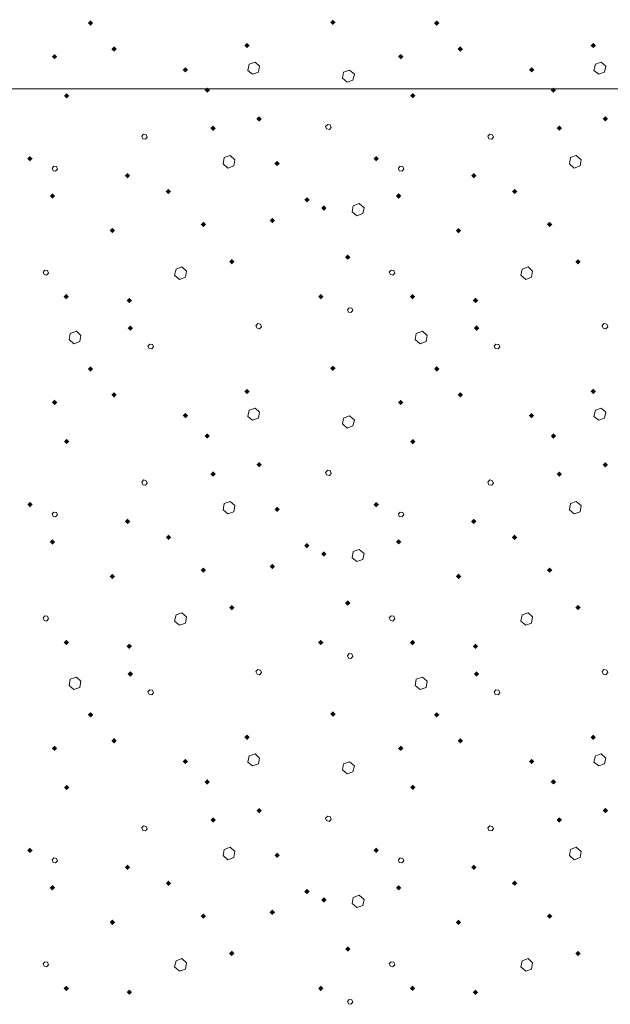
# Model space of a CAD drawing. Header units: millimetres. Extents: x 0 to 21000, y 0 to 14850.
# Tile 37 of 58: x 13927 to 14638, y 9574 to 10760. Entities that reach past the tile are written whole.
import ezdxf

# ---------------------------------------------------------------- set-up
doc = ezdxf.new("R2010")
doc.units = ezdxf.units.MM
doc.layers.add('Standard', color=7, linetype='Continuous', lineweight=25)
doc.layers.add('Стена_ кирп кладка силик нес', color=8, linetype='Continuous', lineweight=70)

msp = doc.modelspace()

# ---------------------------------------------------------------- linework, layer by layer
at = {"layer": 'Standard', "color": 7, "linetype": 'Continuous', "lineweight": 13, "transparency": 33554687}
msp.add_line((15390.2, 10676.5), (10700.2, 10676.5), dxfattribs=at)
at = {"layer": 'Стена_ кирп кладка силик нес', "color": 7, "linetype": 'Continuous', "lineweight": 13, "transparency": 33554687}
for p, q in [((14203, 10706.1), (14201.3, 10698.6)), ((14210.1, 10708.6), (14203, 10706.1)), ((14215.5, 10703.6), (14210.1, 10708.6)), ((14214.2, 10696.5), (14215.5, 10703.6)), ((14619.7, 10706.1), (14618, 10698.6)), ((14626.7, 10708.6), (14619.7, 10706.1)), ((14632.2, 10703.6), (14626.7, 10708.6)), ((14630.9, 10696.5), (14632.2, 10703.6)), ((14201.3, 10698.6), (14207.2, 10694)), ((14207.2, 10694), (14214.2, 10696.5)), ((14316.7, 10696.5), (14315.5, 10689.4)), ((14315.5, 10689.4), (14320.9, 10684.4)), ((14323.8, 10699), (14316.7, 10696.5)), ((14329.7, 10694), (14323.8, 10699)), ((14328, 10686.9), (14329.7, 10694)), ((14618, 10698.6), (14623.8, 10694)), ((14623.8, 10694), (14630.9, 10696.5)), ((14320.9, 10684.4), (14328, 10686.9)), ((14297.6, 10633.6), (14295.1, 10631.1)), ((14295.1, 10631.1), (14296.3, 10628.2)), ((14296.3, 10628.2), (14299.7, 10627.4)), ((14300.5, 10633.2), (14297.6, 10633.6)), ((14299.7, 10627.4), (14301.7, 10629.9)), ((14301.7, 10629.9), (14300.5, 10633.2)), ((14075.9, 10621.9), (14073.8, 10619.4)), ((14073.8, 10619.4), (14075.1, 10616.1)), ((14079.2, 10621.1), (14075.9, 10621.9)), ((14078.4, 10615.7), (14080.5, 10618.2)), ((14080.5, 10618.2), (14079.2, 10621.1)), ((14492.6, 10621.9), (14490.5, 10619.4)), ((14490.5, 10619.4), (14491.7, 10616.1)), ((14495.9, 10621.1), (14492.6, 10621.9)), ((14495.1, 10615.7), (14497.2, 10618.2)), ((14497.2, 10618.2), (14495.9, 10621.1)), ((14075.1, 10616.1), (14078.4, 10615.7)), ((14491.7, 10616.1), (14495.1, 10615.7)), ((14173, 10593.6), (14171.7, 10586.1)), ((14180.1, 10596.1), (14173, 10593.6)), ((14185.9, 10591.1), (14180.1, 10596.1)), ((14589.7, 10593.6), (14588.4, 10586.1)), ((14596.7, 10596.1), (14589.7, 10593.6)), ((14602.6, 10591.1), (14596.7, 10596.1)), ((13968, 10583.2), (13965.9, 10581.1)), ((13965.9, 10581.1), (13967.2, 10577.8)), ((13971.3, 10582.8), (13968, 10583.2)), ((13972.6, 10579.9), (13971.3, 10582.8)), ((14171.7, 10586.1), (14177.6, 10581.1)), ((14177.6, 10581.1), (14184.7, 10583.6)), ((14184.7, 10583.6), (14185.9, 10591.1)), ((14384.7, 10583.2), (14382.6, 10581.1)), ((14382.6, 10581.1), (14383.8, 10577.8)), ((14388, 10582.8), (14384.7, 10583.2)), ((14389.2, 10579.9), (14388, 10582.8)), ((14588.4, 10586.1), (14594.2, 10581.1)), ((14594.2, 10581.1), (14601.3, 10583.6)), ((14601.3, 10583.6), (14602.6, 10591.1)), ((13967.2, 10577.8), (13970.1, 10577.4)), ((13970.1, 10577.4), (13972.6, 10579.9)), ((14383.8, 10577.8), (14386.7, 10577.4)), ((14386.7, 10577.4), (14389.2, 10579.9)), ((14328.4, 10535.7), (14327.2, 10528.2)), ((14335.5, 10538.2), (14328.4, 10535.7)), ((14341.3, 10533.2), (14335.5, 10538.2)), ((14339.7, 10526.1), (14341.3, 10533.2)), ((14327.2, 10528.2), (14332.6, 10523.6)), ((14332.6, 10523.6), (14339.7, 10526.1)), ((13957.2, 10458.2), (13955.1, 10455.7)), ((13955.1, 10455.7), (13956.3, 10452.8)), ((13956.3, 10452.8), (13959.2, 10451.9)), ((13960.5, 10457.8), (13957.2, 10458.2)), ((13959.2, 10451.9), (13961.7, 10454.4)), ((13961.7, 10454.4), (13960.5, 10457.8)), ((14115.1, 10459.4), (14113.4, 10451.9)), ((14113.4, 10451.9), (14119.2, 10446.9)), ((14122.2, 10461.9), (14115.1, 10459.4)), ((14127.6, 10456.9), (14122.2, 10461.9)), ((14126.3, 10449.4), (14127.6, 10456.9)), ((14373.8, 10458.2), (14371.7, 10455.7)), ((14371.7, 10455.7), (14373, 10452.8)), ((14373, 10452.8), (14375.9, 10451.9)), ((14377.2, 10457.8), (14373.8, 10458.2)), ((14375.9, 10451.9), (14378.4, 10454.4)), ((14378.4, 10454.4), (14377.2, 10457.8)), ((14531.7, 10459.4), (14530.1, 10451.9)), ((14530.1, 10451.9), (14535.9, 10446.9)), ((14538.8, 10461.9), (14531.7, 10459.4)), ((14544.2, 10456.9), (14538.8, 10461.9)), ((14543, 10449.4), (14544.2, 10456.9)), ((14119.2, 10446.9), (14126.3, 10449.4)), ((14535.9, 10446.9), (14543, 10449.4)), ((14323.4, 10412.8), (14321.3, 10410.3)), ((14321.3, 10410.3), (14322.6, 10407.4)), ((14322.6, 10407.4), (14325.5, 10406.9)), ((14326.7, 10412.4), (14323.4, 10412.8)), ((14325.5, 10406.9), (14328, 10409.4)), ((14328, 10409.4), (14326.7, 10412.4)), ((14213.4, 10393.6), (14211.3, 10391.1)), ((14211.3, 10391.1), (14212.6, 10388.2)), ((14216.7, 10392.8), (14213.4, 10393.6)), ((14218, 10389.9), (14216.7, 10392.8)), ((14630.1, 10393.6), (14628, 10391.1)), ((14628, 10391.1), (14629.2, 10388.2)), ((14633.4, 10392.8), (14630.1, 10393.6)), ((14634.7, 10389.9), (14633.4, 10392.8)), ((13987.6, 10381.9), (13986.3, 10374.4)), ((13995.1, 10384.4), (13987.6, 10381.9)), ((14000.5, 10379.4), (13995.1, 10384.4)), ((13999.2, 10371.9), (14000.5, 10379.4)), ((14212.6, 10388.2), (14215.5, 10387.4)), ((14215.5, 10387.4), (14218, 10389.9)), ((14404.2, 10381.9), (14403, 10374.4)), ((14411.7, 10384.4), (14404.2, 10381.9)), ((14417.2, 10379.4), (14411.7, 10384.4)), ((14415.9, 10371.9), (14417.2, 10379.4)), ((14629.2, 10388.2), (14632.2, 10387.4)), ((14632.2, 10387.4), (14634.7, 10389.9)), ((13986.3, 10374.4), (13992.2, 10369.4)), ((13992.2, 10369.4), (13999.2, 10371.9)), ((14083.4, 10369), (14081.3, 10366.5)), ((14086.7, 10368.6), (14083.4, 10369)), ((14088, 10365.7), (14086.7, 10368.6)), ((14403, 10374.4), (14408.8, 10369.4)), ((14408.8, 10369.4), (14415.9, 10371.9)), ((14500.1, 10369), (14498, 10366.5)), ((14503.4, 10368.6), (14500.1, 10369)), ((14504.7, 10365.7), (14503.4, 10368.6)), ((14081.3, 10366.5), (14082.6, 10363.6)), ((14082.6, 10363.6), (14085.9, 10363.2)), ((14085.9, 10363.2), (14088, 10365.7)), ((14498, 10366.5), (14499.2, 10363.6)), ((14499.2, 10363.6), (14502.6, 10363.2)), ((14502.6, 10363.2), (14504.7, 10365.7)), ((14203, 10289.4), (14201.3, 10281.9)), ((14210.1, 10291.9), (14203, 10289.4)), ((14215.5, 10286.9), (14210.1, 10291.9)), ((14214.2, 10279.9), (14215.5, 10286.9)), ((14619.7, 10289.4), (14618, 10281.9)), ((14626.7, 10291.9), (14619.7, 10289.4)), ((14632.2, 10286.9), (14626.7, 10291.9)), ((14630.9, 10279.9), (14632.2, 10286.9)), ((14201.3, 10281.9), (14207.2, 10277.4)), ((14207.2, 10277.4), (14214.2, 10279.9)), ((14316.7, 10279.9), (14315.5, 10272.8)), ((14315.5, 10272.8), (14320.9, 10267.8)), ((14323.8, 10282.4), (14316.7, 10279.9)), ((14329.7, 10277.4), (14323.8, 10282.4)), ((14328, 10270.3), (14329.7, 10277.4)), ((14618, 10281.9), (14623.8, 10277.4)), ((14623.8, 10277.4), (14630.9, 10279.9)), ((14320.9, 10267.8), (14328, 10270.3)), ((14297.6, 10216.9), (14295.1, 10214.4)), ((14295.1, 10214.4), (14296.3, 10211.5)), ((14300.5, 10216.5), (14297.6, 10216.9)), ((14299.7, 10210.7), (14301.7, 10213.2)), ((14301.7, 10213.2), (14300.5, 10216.5)), ((14075.9, 10205.3), (14073.8, 10202.8)), ((14073.8, 10202.8), (14075.1, 10199.4)), ((14079.2, 10204.4), (14075.9, 10205.3)), ((14078.4, 10199), (14080.5, 10201.5)), ((14080.5, 10201.5), (14079.2, 10204.4)), ((14296.3, 10211.5), (14299.7, 10210.7)), ((14492.6, 10205.3), (14490.5, 10202.8)), ((14490.5, 10202.8), (14491.7, 10199.4)), ((14495.9, 10204.4), (14492.6, 10205.3)), ((14495.1, 10199), (14497.2, 10201.5)), ((14497.2, 10201.5), (14495.9, 10204.4)), ((14075.1, 10199.4), (14078.4, 10199)), ((14491.7, 10199.4), (14495.1, 10199)), ((14180.1, 10179.4), (14173, 10176.9)), ((14185.9, 10174.4), (14180.1, 10179.4)), ((14596.7, 10179.4), (14589.7, 10176.9)), ((14602.6, 10174.4), (14596.7, 10179.4)), ((13968, 10166.5), (13965.9, 10164.4)), ((13971.3, 10166.1), (13968, 10166.5)), ((13972.6, 10163.2), (13971.3, 10166.1)), ((14173, 10176.9), (14171.7, 10169.4)), ((14171.7, 10169.4), (14177.6, 10164.4)), ((14177.6, 10164.4), (14184.7, 10166.9)), ((14184.7, 10166.9), (14185.9, 10174.4)), ((14384.7, 10166.5), (14382.6, 10164.4)), ((14388, 10166.1), (14384.7, 10166.5)), ((14389.2, 10163.2), (14388, 10166.1)), ((14589.7, 10176.9), (14588.4, 10169.4)), ((14588.4, 10169.4), (14594.2, 10164.4)), ((14594.2, 10164.4), (14601.3, 10166.9)), ((14601.3, 10166.9), (14602.6, 10174.4)), ((13965.9, 10164.4), (13967.2, 10161.1)), ((13967.2, 10161.1), (13970.1, 10160.7)), ((13970.1, 10160.7), (13972.6, 10163.2)), ((14382.6, 10164.4), (14383.8, 10161.1)), ((14383.8, 10161.1), (14386.7, 10160.7)), ((14386.7, 10160.7), (14389.2, 10163.2)), ((14328.4, 10119), (14327.2, 10111.5)), ((14335.5, 10121.5), (14328.4, 10119)), ((14341.3, 10116.5), (14335.5, 10121.5)), ((14327.2, 10111.5), (14332.6, 10106.9)), ((14332.6, 10106.9), (14339.7, 10109.4)), ((14339.7, 10109.4), (14341.3, 10116.5)), ((13957.2, 10041.5), (13955.1, 10039)), ((13955.1, 10039), (13956.3, 10036.1)), ((13956.3, 10036.1), (13959.2, 10035.3)), ((13960.5, 10041.1), (13957.2, 10041.5)), ((13959.2, 10035.3), (13961.7, 10037.8)), ((13961.7, 10037.8), (13960.5, 10041.1)), ((14115.1, 10042.8), (14113.4, 10035.3)), ((14113.4, 10035.3), (14119.2, 10030.3)), ((14122.2, 10045.3), (14115.1, 10042.8)), ((14127.6, 10040.3), (14122.2, 10045.3)), ((14126.3, 10032.8), (14127.6, 10040.3)), ((14373.8, 10041.5), (14371.7, 10039)), ((14371.7, 10039), (14373, 10036.1)), ((14373, 10036.1), (14375.9, 10035.3)), ((14377.2, 10041.1), (14373.8, 10041.5)), ((14375.9, 10035.3), (14378.4, 10037.8)), ((14378.4, 10037.8), (14377.2, 10041.1)), ((14531.7, 10042.8), (14530.1, 10035.3)), ((14530.1, 10035.3), (14535.9, 10030.3)), ((14538.8, 10045.3), (14531.7, 10042.8)), ((14544.2, 10040.3), (14538.8, 10045.3)), ((14543, 10032.8), (14544.2, 10040.3)), ((14119.2, 10030.3), (14126.3, 10032.8)), ((14535.9, 10030.3), (14543, 10032.8)), ((14323.4, 9996.1), (14321.3, 9993.6)), ((14321.3, 9993.6), (14322.6, 9990.7)), ((14322.6, 9990.7), (14325.5, 9990.3)), ((14326.7, 9995.7), (14323.4, 9996.1)), ((14325.5, 9990.3), (14328, 9992.8)), ((14328, 9992.8), (14326.7, 9995.7)), ((14213.4, 9976.9), (14211.3, 9974.4)), ((14216.7, 9976.1), (14213.4, 9976.9)), ((14218, 9973.2), (14216.7, 9976.1)), ((14630.1, 9976.9), (14628, 9974.4)), ((14633.4, 9976.1), (14630.1, 9976.9)), ((14634.7, 9973.2), (14633.4, 9976.1)), ((13987.6, 9965.3), (13986.3, 9957.8)), ((13995.1, 9967.8), (13987.6, 9965.3)), ((14000.5, 9962.8), (13995.1, 9967.8)), ((14211.3, 9974.4), (14212.6, 9971.5)), ((14212.6, 9971.5), (14215.5, 9970.7)), ((14215.5, 9970.7), (14218, 9973.2)), ((14404.2, 9965.3), (14403, 9957.8)), ((14411.7, 9967.8), (14404.2, 9965.3)), ((14417.2, 9962.8), (14411.7, 9967.8)), ((14628, 9974.4), (14629.2, 9971.5)), ((14629.2, 9971.5), (14632.2, 9970.7)), ((14632.2, 9970.7), (14634.7, 9973.2)), ((13986.3, 9957.8), (13992.2, 9952.8)), ((13992.2, 9952.8), (13999.2, 9955.3)), ((13999.2, 9955.3), (14000.5, 9962.8)), ((14083.4, 9952.4), (14081.3, 9949.9)), ((14086.7, 9951.9), (14083.4, 9952.4)), ((14088, 9949), (14086.7, 9951.9)), ((14403, 9957.8), (14408.8, 9952.8)), ((14408.8, 9952.8), (14415.9, 9955.3)), ((14415.9, 9955.3), (14417.2, 9962.8)), ((14500.1, 9952.4), (14498, 9949.9)), ((14503.4, 9951.9), (14500.1, 9952.4)), ((14504.7, 9949), (14503.4, 9951.9)), ((14081.3, 9949.9), (14082.6, 9946.9)), ((14082.6, 9946.9), (14085.9, 9946.5)), ((14085.9, 9946.5), (14088, 9949)), ((14498, 9949.9), (14499.2, 9946.9)), ((14499.2, 9946.9), (14502.6, 9946.5)), ((14502.6, 9946.5), (14504.7, 9949)), ((14203, 9872.8), (14201.3, 9865.3)), ((14210.1, 9875.3), (14203, 9872.8)), ((14215.5, 9870.3), (14210.1, 9875.3)), ((14214.2, 9863.2), (14215.5, 9870.3)), ((14619.7, 9872.8), (14618, 9865.3)), ((14626.7, 9875.3), (14619.7, 9872.8)), ((14632.2, 9870.3), (14626.7, 9875.3)), ((14630.9, 9863.2), (14632.2, 9870.3)), ((14201.3, 9865.3), (14207.2, 9860.7)), ((14207.2, 9860.7), (14214.2, 9863.2)), ((14316.7, 9863.2), (14315.5, 9856.1)), ((14323.8, 9865.7), (14316.7, 9863.2)), ((14329.7, 9860.7), (14323.8, 9865.7)), ((14328, 9853.6), (14329.7, 9860.7)), ((14618, 9865.3), (14623.8, 9860.7)), ((14623.8, 9860.7), (14630.9, 9863.2)), ((14315.5, 9856.1), (14320.9, 9851.1)), ((14320.9, 9851.1), (14328, 9853.6)), ((14297.6, 9800.3), (14295.1, 9797.8)), ((14295.1, 9797.8), (14296.3, 9794.9)), ((14300.5, 9799.9), (14297.6, 9800.3)), ((14301.7, 9796.5), (14300.5, 9799.9)), ((14075.9, 9788.6), (14073.8, 9786.1)), ((14073.8, 9786.1), (14075.1, 9782.8)), ((14079.2, 9787.8), (14075.9, 9788.6)), ((14080.5, 9784.9), (14079.2, 9787.8)), ((14296.3, 9794.9), (14299.7, 9794)), ((14299.7, 9794), (14301.7, 9796.5)), ((14492.6, 9788.6), (14490.5, 9786.1)), ((14490.5, 9786.1), (14491.7, 9782.8)), ((14495.9, 9787.8), (14492.6, 9788.6)), ((14497.2, 9784.9), (14495.9, 9787.8)), ((14075.1, 9782.8), (14078.4, 9782.4)), ((14078.4, 9782.4), (14080.5, 9784.9)), ((14491.7, 9782.8), (14495.1, 9782.4)), ((14495.1, 9782.4), (14497.2, 9784.9)), ((14180.1, 9762.8), (14173, 9760.3)), ((14185.9, 9757.8), (14180.1, 9762.8)), ((14596.7, 9762.8), (14589.7, 9760.3)), ((14602.6, 9757.8), (14596.7, 9762.8)), ((14173, 9760.3), (14171.7, 9752.8)), ((14171.7, 9752.8), (14177.6, 9747.8)), ((14184.7, 9750.3), (14185.9, 9757.8)), ((14589.7, 9760.3), (14588.4, 9752.8)), ((14588.4, 9752.8), (14594.2, 9747.8)), ((14601.3, 9750.3), (14602.6, 9757.8)), ((13968, 9749.9), (13965.9, 9747.8)), ((13965.9, 9747.8), (13967.2, 9744.4)), ((13967.2, 9744.4), (13970.1, 9744)), ((13971.3, 9749.4), (13968, 9749.9)), ((13970.1, 9744), (13972.6, 9746.5)), ((13972.6, 9746.5), (13971.3, 9749.4)), ((14177.6, 9747.8), (14184.7, 9750.3)), ((14384.7, 9749.9), (14382.6, 9747.8)), ((14382.6, 9747.8), (14383.8, 9744.4)), ((14383.8, 9744.4), (14386.7, 9744)), ((14388, 9749.4), (14384.7, 9749.9)), ((14386.7, 9744), (14389.2, 9746.5)), ((14389.2, 9746.5), (14388, 9749.4)), ((14594.2, 9747.8), (14601.3, 9750.3)), ((14335.5, 9704.9), (14328.4, 9702.4)), ((14341.3, 9699.9), (14335.5, 9704.9)), ((14328.4, 9702.4), (14327.2, 9694.9)), ((14327.2, 9694.9), (14332.6, 9690.3)), ((14332.6, 9690.3), (14339.7, 9692.8)), ((14339.7, 9692.8), (14341.3, 9699.9)), ((13957.2, 9624.9), (13955.1, 9622.4)), ((13955.1, 9622.4), (13956.3, 9619.4)), ((13960.5, 9624.4), (13957.2, 9624.9)), ((13959.2, 9618.6), (13961.7, 9621.1)), ((13961.7, 9621.1), (13960.5, 9624.4)), ((14115.1, 9626.1), (14113.4, 9618.6)), ((14122.2, 9628.6), (14115.1, 9626.1)), ((14127.6, 9623.6), (14122.2, 9628.6)), ((14126.3, 9616.1), (14127.6, 9623.6)), ((14373.8, 9624.9), (14371.7, 9622.4)), ((14371.7, 9622.4), (14373, 9619.4)), ((14377.2, 9624.4), (14373.8, 9624.9)), ((14375.9, 9618.6), (14378.4, 9621.1)), ((14378.4, 9621.1), (14377.2, 9624.4)), ((14531.7, 9626.1), (14530.1, 9618.6)), ((14538.8, 9628.6), (14531.7, 9626.1)), ((14544.2, 9623.6), (14538.8, 9628.6)), ((14543, 9616.1), (14544.2, 9623.6)), ((13956.3, 9619.4), (13959.2, 9618.6)), ((14113.4, 9618.6), (14119.2, 9613.6)), ((14119.2, 9613.6), (14126.3, 9616.1)), ((14373, 9619.4), (14375.9, 9618.6)), ((14530.1, 9618.6), (14535.9, 9613.6)), ((14535.9, 9613.6), (14543, 9616.1)), ((14323.4, 9579.4), (14321.3, 9576.9)), ((14321.3, 9576.9), (14322.6, 9574)), ((14322.6, 9574), (14325.5, 9573.6)), ((14326.7, 9579), (14323.4, 9579.4)), ((14325.5, 9573.6), (14328, 9576.1)), ((14328, 9576.1), (14326.7, 9579))]:
    msp.add_line(p, q, dxfattribs=at)
for points in [[(14012.2, 10752.4), (14008.9, 10755.7), (14012.2, 10758.9)], [(14012.2, 10752.4), (14012.2, 10758.9), (14015.4, 10755.7)], [(14303.8, 10753.3), (14300.6, 10756.5), (14303.8, 10759.8)], [(14303.8, 10753.3), (14303.8, 10759.8), (14307.1, 10756.5)], [(14428.8, 10752.4), (14425.6, 10755.7), (14428.8, 10758.9)], [(14428.8, 10752.4), (14428.8, 10758.9), (14432.1, 10755.7)], [(14040.5, 10721.2), (14037.2, 10724.4), (14040.5, 10727.7)], [(14040.5, 10721.2), (14040.5, 10727.7), (14043.7, 10724.4)], [(14200.5, 10725.4), (14197.2, 10728.6), (14200.5, 10731.9)], [(14200.5, 10725.4), (14200.5, 10731.9), (14203.7, 10728.6)], [(14457.2, 10721.2), (14453.9, 10724.4), (14457.2, 10727.7)], [(14457.2, 10721.2), (14457.2, 10727.7), (14460.4, 10724.4)], [(14617.2, 10725.4), (14613.9, 10728.6), (14617.2, 10731.9)], [(14617.2, 10725.4), (14617.2, 10731.9), (14620.4, 10728.6)], [(13968.8, 10712), (13965.6, 10715.3), (13968.8, 10718.5)], [(13968.8, 10712), (13968.8, 10718.5), (13972.1, 10715.3)], [(14385.5, 10712), (14382.2, 10715.3), (14385.5, 10718.5)], [(14385.5, 10712), (14385.5, 10718.5), (14388.7, 10715.3)], [(14126.3, 10696.2), (14123.1, 10699.4), (14126.3, 10702.7)], [(14126.3, 10696.2), (14126.3, 10702.7), (14129.6, 10699.4)], [(14543, 10696.2), (14539.7, 10699.4), (14543, 10702.7)], [(14543, 10696.2), (14543, 10702.7), (14546.2, 10699.4)], [(14152.6, 10671.6), (14149.3, 10674.9), (14152.6, 10678.1)], [(14152.6, 10671.6), (14152.6, 10678.1), (14155.8, 10674.9)], [(14569.2, 10671.6), (14566, 10674.9), (14569.2, 10678.1)], [(14569.2, 10671.6), (14569.2, 10678.1), (14572.5, 10674.9)], [(13983.4, 10664.9), (13980.2, 10668.2), (13983.4, 10671.4)], [(13983.4, 10664.9), (13983.4, 10671.4), (13986.7, 10668.2)], [(14400.1, 10664.9), (14396.8, 10668.2), (14400.1, 10671.4)], [(14400.1, 10664.9), (14400.1, 10671.4), (14403.3, 10668.2)], [(14215.1, 10637), (14211.8, 10640.3), (14215.1, 10643.5)], [(14215.1, 10637), (14215.1, 10643.5), (14218.3, 10640.3)], [(14631.7, 10637), (14628.5, 10640.3), (14631.7, 10643.5)], [(14631.7, 10637), (14631.7, 10643.5), (14635, 10640.3)], [(14159.7, 10625.8), (14156.4, 10629), (14159.7, 10632.3)], [(14159.7, 10625.8), (14159.7, 10632.3), (14162.9, 10629)], [(14576.3, 10625.8), (14573.1, 10629), (14576.3, 10632.3)], [(14576.3, 10625.8), (14576.3, 10632.3), (14579.6, 10629)], [(13939.2, 10589.1), (13936, 10592.4), (13939.2, 10595.6)], [(13939.2, 10589.1), (13939.2, 10595.6), (13942.5, 10592.4)], [(14355.9, 10589.1), (14352.7, 10592.4), (14355.9, 10595.6)], [(14355.9, 10589.1), (14355.9, 10595.6), (14359.2, 10592.4)], [(14236.7, 10583.3), (14233.5, 10586.5), (14236.7, 10589.8)], [(14236.7, 10583.3), (14236.7, 10589.8), (14240, 10586.5)], [(14056.7, 10568.7), (14053.5, 10571.9), (14056.7, 10575.2)], [(14056.7, 10568.7), (14056.7, 10575.2), (14060, 10571.9)], [(14473.4, 10568.7), (14470.2, 10571.9), (14473.4, 10575.2)], [(14473.4, 10568.7), (14473.4, 10575.2), (14476.7, 10571.9)], [(13966.3, 10544.1), (13963.1, 10547.4), (13966.3, 10550.6)], [(13966.3, 10544.1), (13966.3, 10550.6), (13969.6, 10547.4)], [(14105.9, 10549.5), (14102.7, 10552.8), (14105.9, 10556)], [(14105.9, 10549.5), (14105.9, 10556), (14109.2, 10552.8)], [(14272.6, 10539.5), (14269.3, 10542.8), (14272.6, 10546)], [(14272.6, 10539.5), (14272.6, 10546), (14275.8, 10542.8)], [(14383, 10544.1), (14379.7, 10547.4), (14383, 10550.6)], [(14383, 10544.1), (14383, 10550.6), (14386.2, 10547.4)], [(14522.6, 10549.5), (14519.3, 10552.8), (14522.6, 10556)], [(14522.6, 10549.5), (14522.6, 10556), (14525.8, 10552.8)], [(14293, 10529.5), (14289.7, 10532.8), (14293, 10536)], [(14293, 10529.5), (14293, 10536), (14296.2, 10532.8)], [(14148, 10509.9), (14144.7, 10513.2), (14148, 10516.4)], [(14148, 10509.9), (14148, 10516.4), (14151.2, 10513.2)], [(14230.9, 10514.5), (14227.7, 10517.8), (14230.9, 10521)], [(14230.9, 10514.5), (14230.9, 10521), (14234.2, 10517.8)], [(14564.7, 10509.9), (14561.4, 10513.2), (14564.7, 10516.4)], [(14564.7, 10509.9), (14564.7, 10516.4), (14567.9, 10513.2)], [(14038.4, 10502.4), (14035.2, 10505.7), (14038.4, 10508.9)], [(14038.4, 10502.4), (14038.4, 10508.9), (14041.7, 10505.7)], [(14455.1, 10502.4), (14451.8, 10505.7), (14455.1, 10508.9)], [(14455.1, 10502.4), (14455.1, 10508.9), (14458.3, 10505.7)], [(14321.7, 10470.4), (14318.5, 10473.6), (14321.7, 10476.9)], [(14321.7, 10470.4), (14321.7, 10476.9), (14325, 10473.6)], [(14182.2, 10464.9), (14178.9, 10468.2), (14182.2, 10471.4)], [(14182.2, 10464.9), (14182.2, 10471.4), (14185.4, 10468.2)], [(14598.8, 10464.9), (14595.6, 10468.2), (14598.8, 10471.4)], [(14598.8, 10464.9), (14598.8, 10471.4), (14602.1, 10468.2)], [(13983, 10422.9), (13979.7, 10426.1), (13983, 10429.4)], [(13983, 10422.9), (13983, 10429.4), (13986.2, 10426.1)], [(14289.2, 10422.9), (14286, 10426.1), (14289.2, 10429.4)], [(14289.2, 10422.9), (14289.2, 10429.4), (14292.5, 10426.1)], [(14399.7, 10422.9), (14396.4, 10426.1), (14399.7, 10429.4)], [(14399.7, 10422.9), (14399.7, 10429.4), (14402.9, 10426.1)], [(14058.8, 10418.3), (14055.6, 10421.5), (14058.8, 10424.8)], [(14058.8, 10418.3), (14058.8, 10424.8), (14062.1, 10421.5)], [(14475.5, 10418.3), (14472.2, 10421.5), (14475.5, 10424.8)], [(14475.5, 10418.3), (14475.5, 10424.8), (14478.7, 10421.5)], [(14060.1, 10384.9), (14056.8, 10388.2), (14060.1, 10391.4)], [(14060.1, 10384.9), (14060.1, 10391.4), (14063.3, 10388.2)], [(14476.7, 10384.9), (14473.5, 10388.2), (14476.7, 10391.4)], [(14476.7, 10384.9), (14476.7, 10391.4), (14480, 10388.2)], [(14012.2, 10335.8), (14008.9, 10339), (14012.2, 10342.3)], [(14012.2, 10335.8), (14012.2, 10342.3), (14015.4, 10339)], [(14303.8, 10336.6), (14300.6, 10339.9), (14303.8, 10343.1)], [(14303.8, 10336.6), (14303.8, 10343.1), (14307.1, 10339.9)], [(14428.8, 10335.8), (14425.6, 10339), (14428.8, 10342.3)], [(14428.8, 10335.8), (14428.8, 10342.3), (14432.1, 10339)], [(14040.5, 10304.5), (14037.2, 10307.8), (14040.5, 10311)], [(14040.5, 10304.5), (14040.5, 10311), (14043.7, 10307.8)], [(14200.5, 10308.7), (14197.2, 10311.9), (14200.5, 10315.2)], [(14200.5, 10308.7), (14200.5, 10315.2), (14203.7, 10311.9)], [(14457.2, 10304.5), (14453.9, 10307.8), (14457.2, 10311)], [(14457.2, 10304.5), (14457.2, 10311), (14460.4, 10307.8)], [(14617.2, 10308.7), (14613.9, 10311.9), (14617.2, 10315.2)], [(14617.2, 10308.7), (14617.2, 10315.2), (14620.4, 10311.9)], [(13968.8, 10295.4), (13965.6, 10298.6), (13968.8, 10301.9)], [(13968.8, 10295.4), (13968.8, 10301.9), (13972.1, 10298.6)], [(14385.5, 10295.4), (14382.2, 10298.6), (14385.5, 10301.9)], [(14385.5, 10295.4), (14385.5, 10301.9), (14388.7, 10298.6)], [(14126.3, 10279.5), (14123.1, 10282.8), (14126.3, 10286)], [(14126.3, 10279.5), (14126.3, 10286), (14129.6, 10282.8)], [(14543, 10279.5), (14539.7, 10282.8), (14543, 10286)], [(14543, 10279.5), (14543, 10286), (14546.2, 10282.8)], [(14152.6, 10254.9), (14149.3, 10258.2), (14152.6, 10261.4)], [(14152.6, 10254.9), (14152.6, 10261.4), (14155.8, 10258.2)], [(14569.2, 10254.9), (14566, 10258.2), (14569.2, 10261.4)], [(14569.2, 10254.9), (14569.2, 10261.4), (14572.5, 10258.2)], [(13983.4, 10248.3), (13980.2, 10251.5), (13983.4, 10254.8)], [(13983.4, 10248.3), (13983.4, 10254.8), (13986.7, 10251.5)], [(14400.1, 10248.3), (14396.8, 10251.5), (14400.1, 10254.8)], [(14400.1, 10248.3), (14400.1, 10254.8), (14403.3, 10251.5)], [(14215.1, 10220.4), (14211.8, 10223.6), (14215.1, 10226.9)], [(14215.1, 10220.4), (14215.1, 10226.9), (14218.3, 10223.6)], [(14631.7, 10220.4), (14628.5, 10223.6), (14631.7, 10226.9)], [(14631.7, 10220.4), (14631.7, 10226.9), (14635, 10223.6)], [(14159.7, 10209.1), (14156.4, 10212.4), (14159.7, 10215.6)], [(14159.7, 10209.1), (14159.7, 10215.6), (14162.9, 10212.4)], [(14576.3, 10209.1), (14573.1, 10212.4), (14576.3, 10215.6)], [(14576.3, 10209.1), (14576.3, 10215.6), (14579.6, 10212.4)], [(13939.2, 10172.4), (13936, 10175.7), (13939.2, 10178.9)], [(13939.2, 10172.4), (13939.2, 10178.9), (13942.5, 10175.7)], [(14355.9, 10172.4), (14352.7, 10175.7), (14355.9, 10178.9)], [(14355.9, 10172.4), (14355.9, 10178.9), (14359.2, 10175.7)], [(14236.7, 10166.6), (14233.5, 10169.9), (14236.7, 10173.1)], [(14236.7, 10166.6), (14236.7, 10173.1), (14240, 10169.9)], [(14056.7, 10152), (14053.5, 10155.3), (14056.7, 10158.5)], [(14056.7, 10152), (14056.7, 10158.5), (14060, 10155.3)], [(14473.4, 10152), (14470.2, 10155.3), (14473.4, 10158.5)], [(14473.4, 10152), (14473.4, 10158.5), (14476.7, 10155.3)], [(13966.3, 10127.4), (13963.1, 10130.7), (13966.3, 10133.9)], [(13966.3, 10127.4), (13966.3, 10133.9), (13969.6, 10130.7)], [(14105.9, 10132.9), (14102.7, 10136.1), (14105.9, 10139.4)], [(14105.9, 10132.9), (14105.9, 10139.4), (14109.2, 10136.1)], [(14383, 10127.4), (14379.7, 10130.7), (14383, 10133.9)], [(14383, 10127.4), (14383, 10133.9), (14386.2, 10130.7)], [(14522.6, 10132.9), (14519.3, 10136.1), (14522.6, 10139.4)], [(14522.6, 10132.9), (14522.6, 10139.4), (14525.8, 10136.1)], [(14272.6, 10122.9), (14269.3, 10126.1), (14272.6, 10129.4)], [(14272.6, 10122.9), (14272.6, 10129.4), (14275.8, 10126.1)], [(14293, 10112.9), (14289.7, 10116.1), (14293, 10119.4)], [(14293, 10112.9), (14293, 10119.4), (14296.2, 10116.1)], [(14148, 10093.3), (14144.7, 10096.5), (14148, 10099.8)], [(14148, 10093.3), (14148, 10099.8), (14151.2, 10096.5)], [(14230.9, 10097.9), (14227.7, 10101.1), (14230.9, 10104.4)], [(14230.9, 10097.9), (14230.9, 10104.4), (14234.2, 10101.1)], [(14564.7, 10093.3), (14561.4, 10096.5), (14564.7, 10099.8)], [(14564.7, 10093.3), (14564.7, 10099.8), (14567.9, 10096.5)], [(14038.4, 10085.8), (14035.2, 10089), (14038.4, 10092.3)], [(14038.4, 10085.8), (14038.4, 10092.3), (14041.7, 10089)], [(14455.1, 10085.8), (14451.8, 10089), (14455.1, 10092.3)], [(14455.1, 10085.8), (14455.1, 10092.3), (14458.3, 10089)], [(14321.7, 10053.7), (14318.5, 10056.9), (14321.7, 10060.2)], [(14321.7, 10053.7), (14321.7, 10060.2), (14325, 10056.9)], [(14182.2, 10048.3), (14178.9, 10051.5), (14182.2, 10054.8)], [(14182.2, 10048.3), (14182.2, 10054.8), (14185.4, 10051.5)], [(14598.8, 10048.3), (14595.6, 10051.5), (14598.8, 10054.8)], [(14598.8, 10048.3), (14598.8, 10054.8), (14602.1, 10051.5)], [(13983, 10006.2), (13979.7, 10009.4), (13983, 10012.7)], [(13983, 10006.2), (13983, 10012.7), (13986.2, 10009.4)], [(14289.2, 10006.2), (14286, 10009.4), (14289.2, 10012.7)], [(14289.2, 10006.2), (14289.2, 10012.7), (14292.5, 10009.4)], [(14399.7, 10006.2), (14396.4, 10009.4), (14399.7, 10012.7)], [(14399.7, 10006.2), (14399.7, 10012.7), (14402.9, 10009.4)], [(14058.8, 10001.6), (14055.6, 10004.9), (14058.8, 10008.1)], [(14058.8, 10001.6), (14058.8, 10008.1), (14062.1, 10004.9)], [(14475.5, 10001.6), (14472.2, 10004.9), (14475.5, 10008.1)], [(14475.5, 10001.6), (14475.5, 10008.1), (14478.7, 10004.9)], [(14060.1, 9968.3), (14056.8, 9971.5), (14060.1, 9974.8)], [(14060.1, 9968.3), (14060.1, 9974.8), (14063.3, 9971.5)], [(14476.7, 9968.3), (14473.5, 9971.5), (14476.7, 9974.8)], [(14476.7, 9968.3), (14476.7, 9974.8), (14480, 9971.5)], [(14012.2, 9919.1), (14008.9, 9922.4), (14012.2, 9925.6)], [(14012.2, 9919.1), (14012.2, 9925.6), (14015.4, 9922.4)], [(14303.8, 9919.9), (14300.6, 9923.2), (14303.8, 9926.4)], [(14303.8, 9919.9), (14303.8, 9926.4), (14307.1, 9923.2)], [(14428.8, 9919.1), (14425.6, 9922.4), (14428.8, 9925.6)], [(14428.8, 9919.1), (14428.8, 9925.6), (14432.1, 9922.4)], [(14040.5, 9887.9), (14037.2, 9891.1), (14040.5, 9894.4)], [(14040.5, 9887.9), (14040.5, 9894.4), (14043.7, 9891.1)], [(14200.5, 9892), (14197.2, 9895.3), (14200.5, 9898.5)], [(14200.5, 9892), (14200.5, 9898.5), (14203.7, 9895.3)], [(14457.2, 9887.9), (14453.9, 9891.1), (14457.2, 9894.4)], [(14457.2, 9887.9), (14457.2, 9894.4), (14460.4, 9891.1)], [(14617.2, 9892), (14613.9, 9895.3), (14617.2, 9898.5)], [(14617.2, 9892), (14617.2, 9898.5), (14620.4, 9895.3)], [(13968.8, 9878.7), (13965.6, 9881.9), (13968.8, 9885.2)], [(13968.8, 9878.7), (13968.8, 9885.2), (13972.1, 9881.9)], [(14385.5, 9878.7), (14382.2, 9881.9), (14385.5, 9885.2)], [(14385.5, 9878.7), (14385.5, 9885.2), (14388.7, 9881.9)], [(14126.3, 9862.9), (14123.1, 9866.1), (14126.3, 9869.4)], [(14126.3, 9862.9), (14126.3, 9869.4), (14129.6, 9866.1)], [(14543, 9862.9), (14539.7, 9866.1), (14543, 9869.4)], [(14543, 9862.9), (14543, 9869.4), (14546.2, 9866.1)], [(13983.4, 9831.6), (13980.2, 9834.9), (13983.4, 9838.1)], [(13983.4, 9831.6), (13983.4, 9838.1), (13986.7, 9834.9)], [(14152.6, 9838.3), (14149.3, 9841.5), (14152.6, 9844.8)], [(14152.6, 9838.3), (14152.6, 9844.8), (14155.8, 9841.5)], [(14400.1, 9831.6), (14396.8, 9834.9), (14400.1, 9838.1)], [(14400.1, 9831.6), (14400.1, 9838.1), (14403.3, 9834.9)], [(14569.2, 9838.3), (14566, 9841.5), (14569.2, 9844.8)], [(14569.2, 9838.3), (14569.2, 9844.8), (14572.5, 9841.5)], [(14215.1, 9803.7), (14211.8, 9806.9), (14215.1, 9810.2)], [(14215.1, 9803.7), (14215.1, 9810.2), (14218.3, 9806.9)], [(14631.7, 9803.7), (14628.5, 9806.9), (14631.7, 9810.2)], [(14631.7, 9803.7), (14631.7, 9810.2), (14635, 9806.9)], [(14159.7, 9792.4), (14156.4, 9795.7), (14159.7, 9798.9)], [(14159.7, 9792.4), (14159.7, 9798.9), (14162.9, 9795.7)], [(14576.3, 9792.4), (14573.1, 9795.7), (14576.3, 9798.9)], [(14576.3, 9792.4), (14576.3, 9798.9), (14579.6, 9795.7)], [(13939.2, 9755.8), (13936, 9759), (13939.2, 9762.3)], [(13939.2, 9755.8), (13939.2, 9762.3), (13942.5, 9759)], [(14355.9, 9755.8), (14352.7, 9759), (14355.9, 9762.3)], [(14355.9, 9755.8), (14355.9, 9762.3), (14359.2, 9759)], [(14236.7, 9749.9), (14233.5, 9753.2), (14236.7, 9756.4)], [(14236.7, 9749.9), (14236.7, 9756.4), (14240, 9753.2)], [(14056.7, 9735.4), (14053.5, 9738.6), (14056.7, 9741.9)], [(14056.7, 9735.4), (14056.7, 9741.9), (14060, 9738.6)], [(14473.4, 9735.4), (14470.2, 9738.6), (14473.4, 9741.9)], [(14473.4, 9735.4), (14473.4, 9741.9), (14476.7, 9738.6)], [(13966.3, 9710.8), (13963.1, 9714), (13966.3, 9717.3)], [(13966.3, 9710.8), (13966.3, 9717.3), (13969.6, 9714)], [(14105.9, 9716.2), (14102.7, 9719.4), (14105.9, 9722.7)], [(14105.9, 9716.2), (14105.9, 9722.7), (14109.2, 9719.4)], [(14383, 9710.8), (14379.7, 9714), (14383, 9717.3)], [(14383, 9710.8), (14383, 9717.3), (14386.2, 9714)], [(14522.6, 9716.2), (14519.3, 9719.4), (14522.6, 9722.7)], [(14522.6, 9716.2), (14522.6, 9722.7), (14525.8, 9719.4)], [(14272.6, 9706.2), (14269.3, 9709.4), (14272.6, 9712.7)], [(14272.6, 9706.2), (14272.6, 9712.7), (14275.8, 9709.4)], [(14293, 9696.2), (14289.7, 9699.4), (14293, 9702.7)], [(14293, 9696.2), (14293, 9702.7), (14296.2, 9699.4)], [(14148, 9676.6), (14144.7, 9679.9), (14148, 9683.1)], [(14148, 9676.6), (14148, 9683.1), (14151.2, 9679.9)], [(14230.9, 9681.2), (14227.7, 9684.4), (14230.9, 9687.7)], [(14230.9, 9681.2), (14230.9, 9687.7), (14234.2, 9684.4)], [(14564.7, 9676.6), (14561.4, 9679.9), (14564.7, 9683.1)], [(14564.7, 9676.6), (14564.7, 9683.1), (14567.9, 9679.9)], [(14038.4, 9669.1), (14035.2, 9672.4), (14038.4, 9675.6)], [(14038.4, 9669.1), (14038.4, 9675.6), (14041.7, 9672.4)], [(14455.1, 9669.1), (14451.8, 9672.4), (14455.1, 9675.6)], [(14455.1, 9669.1), (14455.1, 9675.6), (14458.3, 9672.4)], [(14182.2, 9631.6), (14178.9, 9634.9), (14182.2, 9638.1)], [(14182.2, 9631.6), (14182.2, 9638.1), (14185.4, 9634.9)], [(14321.7, 9637), (14318.5, 9640.3), (14321.7, 9643.5)], [(14321.7, 9637), (14321.7, 9643.5), (14325, 9640.3)], [(14598.8, 9631.6), (14595.6, 9634.9), (14598.8, 9638.1)], [(14598.8, 9631.6), (14598.8, 9638.1), (14602.1, 9634.9)], [(13983, 9589.5), (13979.7, 9592.8), (13983, 9596)], [(13983, 9589.5), (13983, 9596), (13986.2, 9592.8)], [(14058.8, 9584.9), (14055.6, 9588.2), (14058.8, 9591.4)], [(14058.8, 9584.9), (14058.8, 9591.4), (14062.1, 9588.2)], [(14289.2, 9589.5), (14286, 9592.8), (14289.2, 9596)], [(14289.2, 9589.5), (14289.2, 9596), (14292.5, 9592.8)], [(14399.7, 9589.5), (14396.4, 9592.8), (14399.7, 9596)], [(14399.7, 9589.5), (14399.7, 9596), (14402.9, 9592.8)], [(14475.5, 9584.9), (14472.2, 9588.2), (14475.5, 9591.4)], [(14475.5, 9584.9), (14475.5, 9591.4), (14478.7, 9588.2)]]:
    msp.add_solid(points, dxfattribs=at)

doc.saveas('drawing.dxf')
